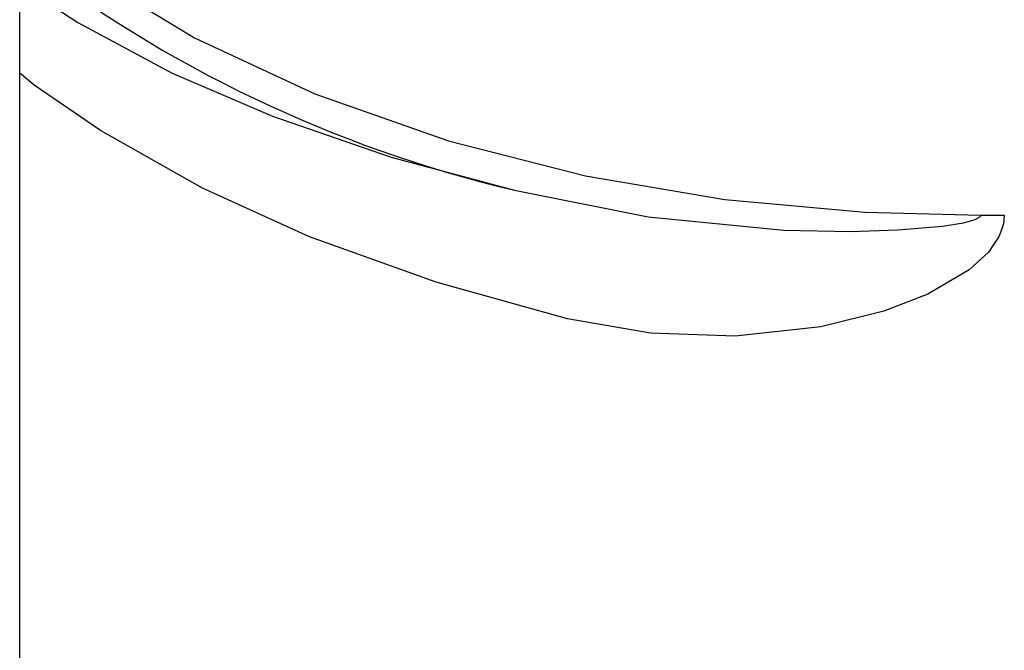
# Model space of a CAD drawing. Header units: millimetres. Extents: x 3811.49 to 3812.61, y 4795.07 to 4797.37.
# Tile 6 of 58: x 3811.7637 to 3811.8224, y 4795.8915 to 4795.9292. Entities that reach past the tile are written whole.
import ezdxf

# ---------------------------------------------------------------- set-up
doc = ezdxf.new("R2010")
doc.units = ezdxf.units.MM
doc.layers.add('SANINDUSA', color=3, linetype='Continuous')

msp = doc.modelspace()

# ---------------------------------------------------------------- linework, layer by layer
at = {"layer": 'SANINDUSA'}
for p, q in [((3811.76367109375, 4795.308547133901), (3811.76367109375, 4797.214547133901)), ((3811.76367109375, 4795.931317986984), (3811.767142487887, 4795.929051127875)), ((3811.821038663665, 4795.917526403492), (3811.822436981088, 4795.917526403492))]:
    msp.add_line(p, q, dxfattribs=at)
at = {"layer": 'SANINDUSA', "flags": 128}
for points in [[(3811.76367109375, 4795.935058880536), (3811.767291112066, 4795.932264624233), (3811.774102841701, 4795.928117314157), (3811.781276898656, 4795.92477949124), (3811.789255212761, 4795.921964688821), (3811.797441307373, 4795.919876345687), (3811.805753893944, 4795.918470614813), (3811.814111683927, 4795.917703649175), (3811.821038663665, 4795.917526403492)], [(3811.767142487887, 4795.929051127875), (3811.772780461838, 4795.926020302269), (3811.778767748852, 4795.923438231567)], [(3811.768503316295, 4795.92258654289), (3811.764533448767, 4795.925308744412), (3811.76367109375, 4795.926010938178)], [(3811.778767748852, 4795.923438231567), (3811.785836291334, 4795.921005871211), (3811.793201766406, 4795.919031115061)], [(3811.780970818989, 4795.916247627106), (3811.774573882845, 4795.919154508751), (3811.768503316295, 4795.92258654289)], [(3811.793201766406, 4795.919031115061), (3811.801179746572, 4795.917428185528), (3811.809279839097, 4795.916644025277), (3811.813282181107, 4795.916567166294), (3811.816080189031, 4795.916654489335), (3811.818753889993, 4795.916886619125), (3811.819992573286, 4795.917085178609), (3811.820705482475, 4795.917277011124), (3811.820982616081, 4795.917425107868), (3811.821013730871, 4795.917459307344), (3811.821035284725, 4795.917502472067), (3811.821038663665, 4795.917526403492)], [(3811.822436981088, 4795.917526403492), (3811.822387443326, 4795.917020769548), (3811.822137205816, 4795.916282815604), (3811.821487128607, 4795.915317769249), (3811.820348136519, 4795.91427241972), (3811.817867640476, 4795.912815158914), (3811.815252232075, 4795.911799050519), (3811.811490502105, 4795.910865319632), (3811.806381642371, 4795.910310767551), (3811.80131296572, 4795.910481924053), (3811.796372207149, 4795.911336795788)], [(3811.796372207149, 4795.911336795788), (3811.788537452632, 4795.913527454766), (3811.780970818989, 4795.916247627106)]]:
    msp.add_lwpolyline(points, dxfattribs=at)
at = {"layer": 'SANINDUSA'}
msp.add_arc((3811.811007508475, 4795.99430741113), 0.07735350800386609, 232.2694257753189, 256.6919412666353, dxfattribs=at)

doc.saveas('drawing.dxf')
